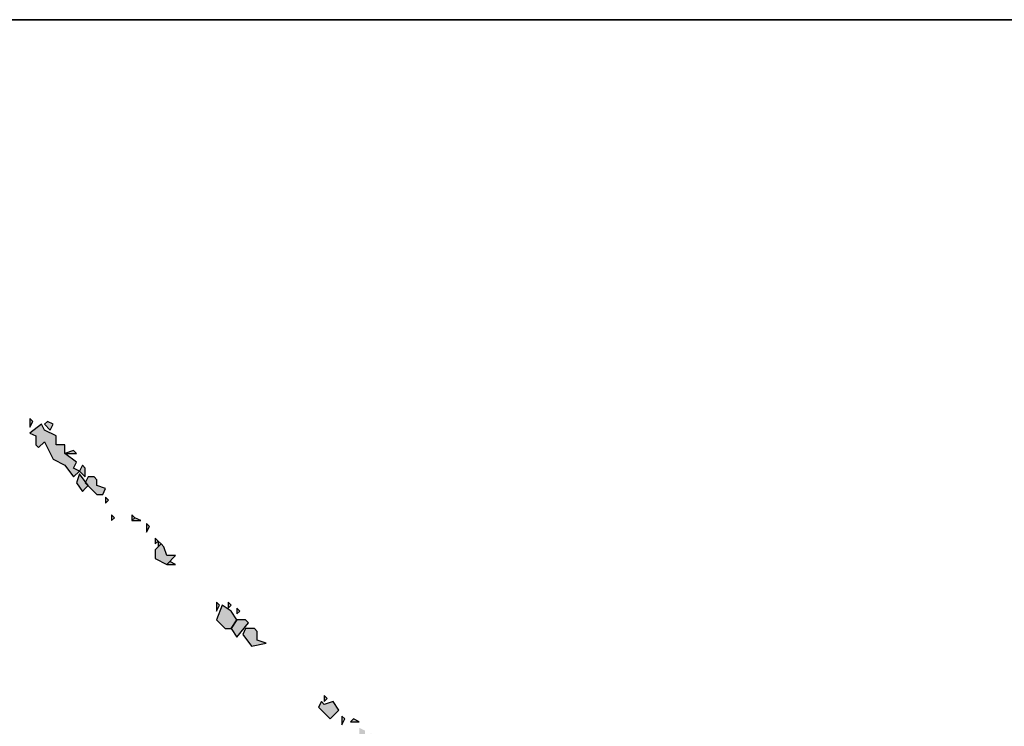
# Model space of a CAD drawing. Extents: x 797781 to 1255204, y 21234 to 1024248.
# Tile 103 of 256: x 1024548 to 1024836, y 56482 to 56689. Entities that reach past the tile are written whole.
import ezdxf

# ---------------------------------------------------------------- set-up
doc = ezdxf.new("R2010")
doc.units = 0
doc.header["$LTSCALE"] = 1000
doc.header["$MEASUREMENT"] = 0
doc.layers.add('230303生产综合楼-平面图_t8$0$图框', color=4, linetype='Continuous', lineweight=35)
doc.layers.add('PUB_TEXT', color=7, linetype='Continuous')

# ---------------------------------------------------------------- blocks, each defined once
blk = doc.blocks.new('A$C59021D72')
at = {"linetype": 'Continuous'}
h = blk.add_hatch(color=256, dxfattribs=at)
h.paths.add_polyline_path([(1456.44, 489.84), (1455.87, 490.41), (1455.87, 489.27)])
h.paths.add_polyline_path([(1442.76, 502.95), (1442.19, 503.52), (1440.48, 503.52), (1439.91, 502.38), (1441.62, 500.1), (1444.47, 500.67), (1442.76, 501.24)])
h.paths.add_polyline_path([(1441.05, 504.66), (1440.48, 505.23), (1438.76, 505.23), (1437.62, 503.52), (1438.76, 501.81)])
h.paths.add_polyline_path([(1439.33, 506.94), (1438.76, 507.51), (1438.76, 506.37)])
h.paths.add_polyline_path([(1437.62, 506.94), (1435.91, 508.08), (1434.77, 505.23), (1436.48, 503.52), (1437.62, 503.52), (1438.76, 505.23)])
h.paths.add_polyline_path([(1437.62, 508.08), (1437.05, 508.65), (1437.05, 507.51)])
h.paths.add_polyline_path([(1435.34, 508.08), (1434.77, 508.65), (1434.77, 506.94)])
h.paths.add_polyline_path([(1426.79, 516.07), (1425.65, 516.64), (1425.08, 516.07)], flags=17)
h.paths.add_polyline_path([(1424.51, 519.49), (1423.94, 520.06), (1422.8, 518.92), (1422.8, 517.21), (1425.08, 516.07), (1426.79, 517.78), (1425.08, 517.78)])
h.paths.add_polyline_path([(1423.94, 520.06), (1423.37, 520.63), (1423.37, 519.49)])
h.paths.add_polyline_path([(1423.37, 520.63), (1422.8, 521.2), (1422.8, 520.06)])
h.paths.add_polyline_path([(1421.66, 523.48), (1421.09, 524.05), (1421.09, 522.34)])
h.paths.add_polyline_path([(1419.95, 524.62), (1418.81, 525.19), (1418.24, 524.62)])
h.paths.add_polyline_path([(1418.81, 525.19), (1418.24, 525.76), (1418.24, 524.62)])
h.paths.add_polyline_path([(1414.81, 525.19), (1414.24, 525.76), (1414.24, 524.62)])
h.paths.add_polyline_path([(1413.67, 528.61), (1413.1, 529.18), (1413.1, 528.04)])
h.paths.add_polyline_path([(1409.11, 530.89), (1409.68, 531.46), (1407.97, 533.74), (1407.4, 532.03), (1408.54, 530.32)])
h.paths.add_polyline_path([(1411.39, 532.6), (1410.82, 533.17), (1409.68, 533.17), (1409.11, 532.03), (1411.39, 529.75), (1412.53, 529.75), (1413.1, 530.89), (1411.39, 531.46)])
h.paths.add_polyline_path([(1409.11, 534.89), (1408.54, 535.46), (1407.97, 534.31), (1409.11, 533.17)])
h.paths.add_polyline_path([(1407.4, 537.74), (1406.83, 538.31), (1405.12, 537.74)], flags=17)
h.paths.add_polyline_path([(1401.13, 542.3), (1400.56, 543.44), (1398.28, 541.73), (1399.42, 541.16), (1399.42, 539.45), (1399.99, 538.88), (1401.13, 540.02), (1402.84, 536.6), (1405.12, 535.46), (1406.83, 533.17), (1407.97, 534.31), (1406.83, 534.89), (1407.4, 536.03), (1405.12, 537.74), (1405.12, 539.45), (1403.41, 539.45), (1403.41, 541.16)])
h.paths.add_polyline_path([(1402.84, 543.44), (1401.7, 544.01), (1401.13, 543.44), (1402.27, 542.3)])
h.paths.add_polyline_path([(1398.85, 544.01), (1398.28, 544.58), (1398.28, 542.87)])
h = blk.add_hatch(color=256, dxfattribs=at)
h.paths.add_polyline_path([(1468.99, 476.15), (1468.42, 476.72), (1468.42, 475.58)])
h.paths.add_polyline_path([(1468.42, 476.72), (1467.85, 477.29), (1467.85, 476.15)], flags=17)
h.paths.add_polyline_path([(1470.7, 477.29), (1470.13, 477.86), (1470.13, 476.72)])
h.paths.add_polyline_path([(1469.56, 479.57), (1468.99, 480.14), (1467.85, 479), (1468.99, 477.29)])
h.paths.add_polyline_path([(1467.28, 480.71), (1466.71, 481.28), (1463.86, 480.71), (1464.43, 478.43), (1466.14, 479.57), (1465, 478.43), (1466.14, 477.86), (1466.14, 476.15), (1468.42, 478.43), (1467.28, 479)])
h.paths.add_polyline_path([(1465.57, 482.42), (1465, 482.99), (1463.29, 481.28), (1465.57, 481.28)])
h.paths.add_polyline_path([(1463.86, 483.56), (1462.71, 484.13), (1462.71, 481.85), (1463.86, 482.42)])
h.paths.add_polyline_path([(1462.71, 485.27), (1461.57, 485.84), (1461, 485.27)])
h.paths.add_polyline_path([(1459.86, 485.84), (1459.29, 486.41), (1459.29, 484.7)])
h.paths.add_polyline_path([(1455.87, 488.7), (1455.3, 489.27), (1454.73, 488.13), (1457.01, 485.84), (1458.72, 487.56), (1457.58, 489.27)])
at = {"linetype": 'Continuous', "elevation": 0}
for points in [[(1398.85, 544.01), (1398.28, 544.58), (1398.28, 542.87), (1398.85, 544.01)], [(1401.13, 542.3), (1400.56, 543.44), (1398.28, 541.73), (1399.42, 541.16), (1399.42, 539.45), (1399.99, 538.88), (1401.13, 540.02), (1402.84, 536.6), (1405.12, 535.46), (1406.83, 533.17), (1407.97, 534.31), (1406.83, 534.89), (1407.4, 536.03), (1405.12, 537.74), (1405.12, 539.45), (1403.41, 539.45), (1403.41, 541.16), (1401.13, 542.3)], [(1402.84, 543.44), (1401.7, 544.01), (1401.13, 543.44), (1402.27, 542.3), (1402.84, 543.44)], [(1407.4, 537.74), (1406.83, 538.31), (1405.12, 537.74), (1407.4, 537.74)], [(1409.11, 534.89), (1408.54, 535.46), (1407.97, 534.31), (1409.11, 533.17), (1409.11, 534.89)], [(1409.11, 530.89), (1409.68, 531.46), (1407.97, 533.74), (1407.4, 532.03), (1408.54, 530.32), (1409.11, 530.89)], [(1411.39, 532.6), (1410.82, 533.17), (1409.68, 533.17), (1409.11, 532.03), (1411.39, 529.75), (1412.53, 529.75), (1413.1, 530.89), (1411.39, 531.46), (1411.39, 532.6)], [(1413.67, 528.61), (1413.1, 529.18), (1413.1, 528.04), (1413.67, 528.61)], [(1414.81, 525.19), (1414.24, 525.76), (1414.24, 524.62), (1414.81, 525.19)], [(1418.81, 525.19), (1418.24, 525.76), (1418.24, 524.62), (1418.81, 525.19)], [(1419.95, 524.62), (1418.81, 525.19), (1418.24, 524.62), (1419.95, 524.62)], [(1421.66, 523.48), (1421.09, 524.05), (1421.09, 522.34), (1421.66, 523.48)], [(1423.37, 520.63), (1422.8, 521.2), (1422.8, 520.06), (1423.37, 520.63)], [(1424.51, 519.49), (1423.94, 520.06), (1422.8, 518.92), (1422.8, 517.21), (1425.08, 516.07), (1426.79, 517.78), (1425.08, 517.78), (1424.51, 519.49)], [(1423.94, 520.06), (1423.37, 520.63), (1423.37, 519.49), (1423.94, 520.06)], [(1426.79, 516.07), (1425.65, 516.64), (1425.08, 516.07), (1426.79, 516.07)], [(1435.34, 508.08), (1434.77, 508.65), (1434.77, 506.94), (1435.34, 508.08)], [(1437.62, 508.08), (1437.05, 508.65), (1437.05, 507.51), (1437.62, 508.08)], [(1437.62, 506.94), (1435.91, 508.08), (1434.77, 505.23), (1436.48, 503.52), (1437.62, 503.52), (1438.76, 505.23), (1437.62, 506.94)], [(1439.33, 506.94), (1438.76, 507.51), (1438.76, 506.37), (1439.33, 506.94)], [(1441.05, 504.66), (1440.48, 505.23), (1438.76, 505.23), (1437.62, 503.52), (1438.76, 501.81), (1441.05, 504.66)], [(1442.76, 502.95), (1442.19, 503.52), (1440.48, 503.52), (1439.91, 502.38), (1441.62, 500.1), (1444.47, 500.67), (1442.76, 501.24), (1442.76, 502.95)], [(1455.87, 488.7), (1455.3, 489.27), (1454.73, 488.13), (1457.01, 485.84), (1458.72, 487.56), (1457.58, 489.27), (1455.87, 488.7)], [(1456.44, 489.84), (1455.87, 490.41), (1455.87, 489.27), (1456.44, 489.84)], [(1459.86, 485.84), (1459.29, 486.41), (1459.29, 484.7), (1459.86, 485.84)], [(1462.71, 485.27), (1461.57, 485.84), (1461, 485.27), (1462.71, 485.27)]]:
    blk.add_lwpolyline(points, dxfattribs=at)
blk = doc.blocks.new('230303生产综合楼-平面图_t8$0$图签')
at = {"layer": '230303生产综合楼-平面图_t8$0$图框', "color": 4}
blk.add_line((-4000, 10100), (0, 10100), dxfattribs=at)
at = {"layer": 'PUB_TEXT'}
blk.add_blockref('A$C59021D72', (-2594.44, 9477.47), dxfattribs=at)

msp = doc.modelspace()

# ---------------------------------------------------------------- block references
at = {"xscale": 1.5, "yscale": 1.5, "zscale": 1.5}
msp.add_blockref('230303生产综合楼-平面图_t8$0$图签', (1026344.79, 41538.79), dxfattribs=at)

doc.saveas('drawing.dxf')
